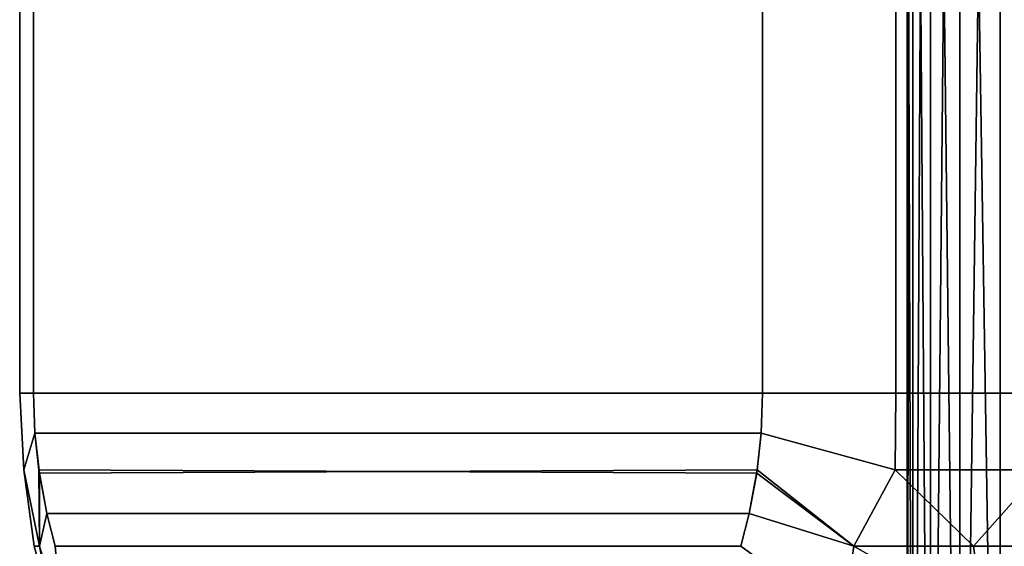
# Model space of a CAD drawing. Header units: metres. Extents: x -109 to 109, y -100 to 76.
# Tile 240 of 256: x 63.51 to 70.27, y 4.95 to 8.56. Entities that reach past the tile are written whole.
import ezdxf

# ---------------------------------------------------------------- set-up
doc = ezdxf.new("R2010")
doc.units = ezdxf.units.M
doc.layers.add('solid_21062310', color=7, linetype='CONTINUOUS')

msp = doc.modelspace()

# ---------------------------------------------------------------- linework, layer by layer
at = {"layer": 'solid_21062310'}
for points in [[(63.511982, 6, 0.557995), (63.607697, 6, 1.669873), (63.607697, 14, 1.669873), (63.511982, 14, 0.557995)], [(63.511982, 6, -0.557995), (63.511982, 6, 0.557995), (63.511982, 14, 0.557995), (63.511982, 14, -0.557995)], [(63.607697, 6, -1.669873), (63.511982, 6, -0.557995), (63.511982, 14, -0.557995), (63.607697, 14, -1.669873)], [(63.607697, 6, -1.669873), (63.607697, 14, -1.669873), (68.607697, 14, -10.330127), (68.607697, 6, -10.330127)], [(68.607697, 6, 10.330127), (68.607697, 14, 10.330127), (63.607697, 14, 1.669873), (63.607697, 6, 1.669873)], [(69.522751, 6, -10.968957), (68.607697, 6, -10.330127), (68.607697, 14, -10.330127), (69.522751, 14, -10.968957)], [(68.607697, 6, 10.330127), (69.522751, 6, 10.968957), (69.522751, 14, 10.968957), (68.607697, 14, 10.330127)], [(70.489227, 6, -11.526952), (69.522751, 6, -10.968957), (69.522751, 14, -10.968957), (70.489227, 14, -11.526952)], [(69.522751, 6, 10.968957), (70.489227, 6, 11.526952), (70.489227, 14, 11.526952), (69.522751, 14, 10.968957)], [(69.610123, 8.999999, -0.373559), (69.599998, 9), (69.599998, -0.5), (69.641403, -0.5, -0.750837)], [(69.610123, 8.999999, 0.37356), (69.599998, -0.5), (69.599998, 9)], [(69.641403, -0.5, 0.750837), (69.599998, -0.5), (69.610123, 8.999999, 0.37356), (69.64045, 8.999998, 0.746019)], [(69.641403, -0.5, -0.750837), (69.64045, 8.999998, -0.746019), (69.610123, 8.999999, -0.373559)], [(69.641403, -0.5, -0.750837), (69.761414, -0.5, -1.483732), (69.690895, 8.999997, -1.116286), (69.64045, 8.999998, -0.746019)], [(69.641403, -0.5, 0.750837), (69.64045, 8.999998, 0.746019), (69.690895, 8.999997, 1.116287)], [(69.761414, -0.5, 1.483732), (69.641403, -0.5, 0.750837), (69.690895, 8.999997, 1.116287), (69.761314, 8.999996, 1.483276)], [(69.761414, -0.5, -1.483732), (69.761314, 8.999996, -1.483275), (69.690895, 8.999997, -1.116286)], [(69.761414, -0.5, -1.483732), (69.961464, -0.5, -2.202736), (69.851494, 8.999996, -1.845908), (69.761314, 8.999996, -1.483275)], [(69.761414, -0.5, 1.483732), (69.761314, 8.999996, 1.483276), (69.851494, 8.999996, 1.845909)], [(69.961464, -0.5, 2.202736), (69.761414, -0.5, 1.483732), (69.851494, 8.999996, 1.845909), (69.961174, 8.999995, 2.203115)], [(69.961464, -0.5, -2.202736), (69.961174, 8.999995, -2.203113), (69.851494, 8.999996, -1.845908)], [(70.238052, -0.5, -2.897876), (70.090019, 8.999995, -2.553854), (69.961174, 8.999995, -2.203113), (69.961464, -0.5, -2.202736)], [(69.961464, -0.5, 2.202736), (69.961174, 8.999995, 2.203115), (70.090019, 8.999995, 2.553857)], [(70.238052, -0.5, 2.897876), (69.961464, -0.5, 2.202736), (70.090019, 8.999995, 2.553857), (70.237679, 8.999996, 2.897117)], [(70.238052, -0.5, -2.897876), (70.237671, 8.999996, -2.897114), (70.090019, 8.999995, -2.553854)], [(70.58773, -0.5, -3.556656), (70.403702, 8.999996, -3.231897), (70.237671, 8.999996, -2.897114), (70.238052, -0.5, -2.897876)], [(70.238052, -0.5, 2.897876), (70.237679, 8.999996, 2.897117), (70.403702, 8.999996, 3.2319)], [(70.58773, -0.5, 3.556656), (70.238052, -0.5, 2.897876), (70.403702, 8.999996, 3.2319), (70.587631, 8.999996, 3.557232)], [(63.616634, 5.725536, -1.685353), (63.540676, 5.474116, -0.579375), (63.511982, 6, -0.557995), (63.607697, 6, -1.669873)], [(63.540676, 5.474116, -0.579375), (63.540676, 5.474116, 0.579375), (63.511982, 6, 0.557995), (63.511982, 6, -0.557995)], [(63.616623, 5.725511, 1.685339), (63.607697, 6, 1.669873), (63.511982, 6, 0.557995), (63.540676, 5.474116, 0.579375)], [(63.616634, 5.725536, -1.685353), (63.607697, 6, -1.669873), (68.607697, 6, -10.330127), (68.598763, 5.725517, -10.314661)], [(68.598755, 5.725529, 10.314646), (68.607697, 6, 10.330127), (63.607697, 6, 1.669873), (63.616623, 5.725511, 1.685339)], [(68.598755, 5.725529, 10.314646), (69.518265, 5.474116, 10.933209), (69.522751, 6, 10.968957), (68.607697, 6, 10.330127)], [(68.598763, 5.725517, -10.314661), (68.607697, 6, -10.330127), (69.522751, 6, -10.968957), (69.518257, 5.474116, -10.933205)], [(70.521393, 5.474116, -11.512429), (69.518257, 5.474116, -10.933205), (69.522751, 6, -10.968957), (70.489227, 6, -11.526952)], [(69.518265, 5.474116, 10.933209), (70.521416, 5.474116, 11.512438), (70.489227, 6, 11.526952), (69.522751, 6, 10.968957)], [(63.647789, 4.950438, -0.967851), (63.540676, 5.474116, -0.579375), (63.616634, 5.725536, -1.685353), (63.647026, 5.450907, -1.737994)], [(63.647793, 4.950438, 0.967881), (63.643642, 5.473984, 1.732135), (63.616623, 5.725511, 1.685339), (63.540676, 5.474116, 0.579375)], [(68.568367, 5.450895, 10.262003), (68.598755, 5.725529, 10.314646), (63.616623, 5.725511, 1.685339), (63.643642, 5.473984, 1.732135)], [(63.647026, 5.450907, -1.737994), (63.616634, 5.725536, -1.685353), (68.598763, 5.725517, -10.314661), (68.571747, 5.473984, -10.267864)], [(69.235245, 4.950438, 10.646096), (69.518265, 5.474116, 10.933209), (68.598755, 5.725529, 10.314646), (68.568367, 5.450895, 10.262003)], [(69.235214, 4.950438, -10.646073), (68.571747, 5.473984, -10.267864), (68.598763, 5.725517, -10.314661), (69.518257, 5.474116, -10.933205)], [(63.611401, 4.950438, 0.000015), (63.540676, 5.474116, 0.579375), (63.540676, 5.474116, -0.579375)], [(63.611401, 4.950438, 0.000015), (63.647793, 4.950438, 0.967881), (63.540676, 5.474116, 0.579375)], [(63.647789, 4.950438, -0.967851), (63.611401, 4.950438, 0.000015), (63.540676, 5.474116, -0.579375)], [(63.647793, 4.950438, 0.967881), (63.698673, 5.174291, 1.827451), (63.643642, 5.473984, 1.732135)], [(68.568367, 5.450895, 10.262003), (63.643642, 5.473984, 1.732135), (63.698673, 5.174291, 1.827451), (68.516777, 5.174521, 10.172648)], [(63.647026, 5.450907, -1.737994), (68.571747, 5.473984, -10.267864), (68.516724, 5.174309, -10.172556), (63.698612, 5.174538, -1.827345)], [(69.235214, 4.950438, -10.646073), (68.516724, 5.174309, -10.172556), (68.571747, 5.473984, -10.267864)], [(70.054688, 4.950438, -11.161272), (69.235214, 4.950438, -10.646073), (69.518257, 5.474116, -10.933205)], [(69.235245, 4.950438, 10.646096), (70.054733, 4.950438, 11.161299), (69.518265, 5.474116, 10.933209)], [(70.054688, 4.950438, -11.161272), (69.518257, 5.474116, -10.933205), (70.521393, 5.474116, -11.512429)], [(70.054733, 4.950438, 11.161299), (70.521416, 5.474116, 11.512438), (69.518265, 5.474116, 10.933209)], [(70.910522, 4.950438, -11.613516), (70.054688, 4.950438, -11.161272), (70.521393, 5.474116, -11.512429)], [(70.054733, 4.950438, 11.161299), (70.910576, 4.950438, 11.613544), (70.521416, 5.474116, 11.512438)], [(63.698612, 5.174538, -1.827345), (63.647789, 4.950438, -0.967851), (63.647026, 5.450907, -1.737994)], [(68.516777, 5.174521, 10.172648), (69.235245, 4.950438, 10.646096), (68.568367, 5.450895, 10.262003)], [(63.801273, 4.438566, -1.141621), (63.647789, 4.950438, -0.967851), (63.698612, 5.174538, -1.827345), (63.756271, 4.950116, -1.927216)], [(63.801277, 4.438566, 1.14168), (63.756275, 4.950115, 1.927222), (63.698673, 5.174291, 1.827451), (63.647793, 4.950438, 0.967881)], [(63.756271, 4.950116, -1.927216), (63.698612, 5.174538, -1.827345), (68.516724, 5.174309, -10.172556), (68.459114, 4.950115, -10.072779)], [(68.459122, 4.950116, 10.072784), (68.516777, 5.174521, 10.172648), (63.698673, 5.174291, 1.827451), (63.756275, 4.950115, 1.927222)], [(69.161194, 4.438566, -10.426065), (68.459114, 4.950115, -10.072779), (68.516724, 5.174309, -10.172556), (69.235214, 4.950438, -10.646073)], [(69.16124, 4.438566, 10.426099), (69.235245, 4.950438, 10.646096), (68.516777, 5.174521, 10.172648), (68.459122, 4.950116, 10.072784)], [(63.750061, 4.438566, 0.00003), (63.801277, 4.438566, 1.14168), (63.647793, 4.950438, 0.967881), (63.611401, 4.950438, 0.000015)], [(63.750061, 4.438566, 0.00003), (63.611401, 4.950438, 0.000015), (63.647789, 4.950438, -0.967851)], [(63.954845, 3.94426, -0.564416), (63.750061, 4.438566, 0.00003), (63.647789, 4.950438, -0.967851), (63.801273, 4.438566, -1.141621)], [(69.737602, 3.94426, -10.58156), (69.161194, 4.438566, -10.426065), (69.235214, 4.950438, -10.646073), (70.123466, 4.438566, -11.040871)], [(69.73761, 3.94426, 10.581565), (70.12352, 4.438566, 11.040899), (69.235245, 4.950438, 10.646096), (69.16124, 4.438566, 10.426099)], [(70.123466, 4.438566, -11.040871), (69.235214, 4.950438, -10.646073), (70.054688, 4.950438, -11.161272)], [(70.12352, 4.438566, 11.040899), (70.054733, 4.950438, 11.161299), (69.235245, 4.950438, 10.646096)], [(70.123466, 4.438566, -11.040871), (70.054688, 4.950438, -11.161272), (70.910522, 4.950438, -11.613516)], [(70.12352, 4.438566, 11.040899), (71.136948, 4.438566, 11.567137), (70.910576, 4.950438, 11.613544), (70.054733, 4.950438, 11.161299)], [(70.714699, 3.94426, -11.145839), (70.123466, 4.438566, -11.040871), (70.910522, 4.950438, -11.613516), (71.136894, 4.438566, -11.567112)]]:
    msp.add_3dface(points, dxfattribs=at)

doc.saveas('drawing.dxf')
